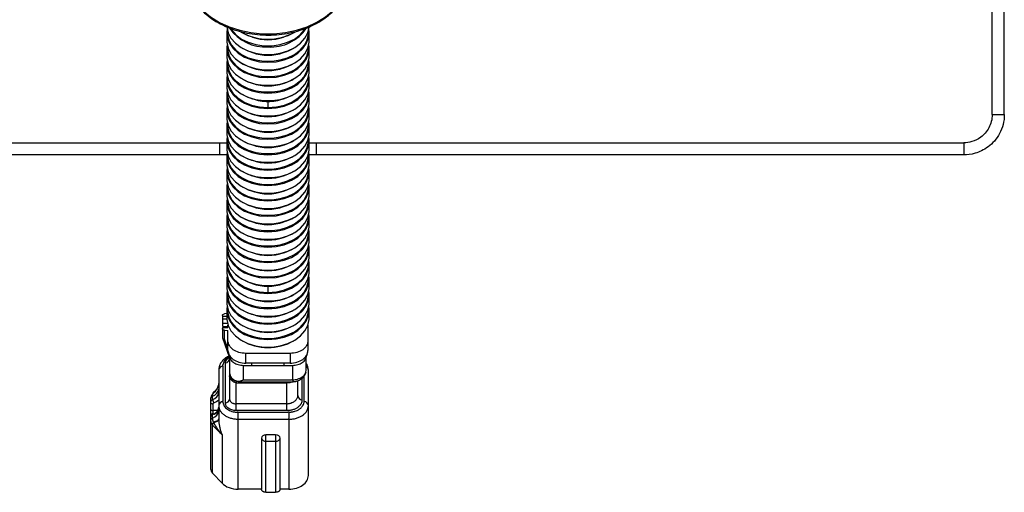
# Model space of a CAD drawing. Header units: millimetres. Extents: x -103 to 103, y -42 to 108.
# Tile 19 of 26: x -31 to 91, y -42 to 17. Entities that reach past the tile are written whole.
import ezdxf

# ---------------------------------------------------------------- set-up
doc = ezdxf.new("R2010")
doc.units = ezdxf.units.MM

msp = doc.modelspace()

# ---------------------------------------------------------------- linework, layer by layer
at = {"color": 7, "linetype": 'Continuous', "lineweight": 25}
for p, q in [((89.7, 5), (89.7, 106.5)), ((91.2, 5), (91.2, 106.5)), ((-5.1, 15.08), (-5.1, 14.13)), ((5.1, 14.13), (5.1, 15.08)), ((-5.1, 13.17), (-5.1, 12.22)), ((5.1, 12.22), (5.1, 13.17)), ((-5.1, 11.26), (-5.1, 10.31)), ((5.1, 10.31), (5.1, 11.26)), ((-5.1, 9.36), (-5.1, 8.4)), ((5.1, 8.4), (5.1, 9.36)), ((-5.1, 7.45), (-5.1, 6.5)), ((5.1, 6.5), (5.1, 7.45)), ((0, 6.63), (0, 5.87)), ((-5.1, 5.54), (-5.1, 4.59)), ((5.1, 4.59), (5.1, 5.54)), ((89.7, 5), (91.2, 5)), ((-5.1, 3.63), (-5.1, 2.68)), ((5.1, 2.68), (5.1, 3.63)), ((-86.2, 1.5), (-5.1, 1.5)), ((-6, 1.5), (-6, 0)), ((-5.1, 1.72), (-5.1, 0.77)), ((5.1, 0.77), (5.1, 1.72)), ((5.1, 1.5), (86.2, 1.5)), ((6, 0), (6, 1.5)), ((86.2, 1.5), (86.2, 0)), ((-5.09, 0), (-86.2, 0)), ((86.2, 0), (5.09, 0)), ((-5.1, -0.19), (-5.1, -1.14)), ((5.1, -1.14), (5.1, -0.19)), ((-5.1, -2.1), (-5.1, -3.05)), ((5.1, -3.05), (5.1, -2.1)), ((-5.1, -4.01), (-5.1, -4.96)), ((5.1, -4.96), (5.1, -4.01)), ((-5.1, -5.92), (-5.1, -6.87)), ((5.1, -6.87), (5.1, -5.92)), ((-5.1, -7.83), (-5.1, -8.78)), ((5.1, -8.78), (5.1, -7.83)), ((-5.1, -9.74), (-5.1, -10.69)), ((5.1, -10.69), (5.1, -9.74)), ((-5.1, -11.65), (-5.1, -12.6)), ((5.1, -12.6), (5.1, -11.65)), ((-5.1, -13.55), (-5.1, -14.51)), ((5.1, -14.51), (5.1, -13.55)), ((-5.1, -15.46), (-5.1, -16.42)), ((5.1, -16.42), (5.1, -15.46)), ((0, -16.28), (0, -17.04)), ((-5.1, -17.37), (-5.1, -18.32)), ((5.1, -18.32), (5.1, -17.37)), ((-5.1, -19.28), (-5.1, -20.23)), ((5.1, -20.23), (5.1, -19.28)), ((-5.65, -19.91), (-5.65, -20.04)), ((-5.65, -20.32), (-5.65, -21.23)), ((-5.1, -19.67), (-5.39, -19.7)), ((-5.01, -20.89), (-5.65, -20.89)), ((-4.95, -21.33), (-5.65, -21.33)), ((-5.65, -21.38), (-4.95, -21.38)), ((-5.65, -21.38), (-5.65, -22.65)), ((-5.39, -21.73), (-4.95, -21.77)), ((-5.39, -22.83), (-5.39, -21.73)), ((-4.95, -21.38), (-4.95, -21.1)), ((-4.95, -24.25), (-4.95, -21.77)), ((4.95, -21.1), (4.95, -24.25)), ((-5.65, -22.67), (-4.75, -25.14)), ((-4.75, -25.03), (-4.75, -27.39)), ((-2.75, -25.8), (-2.75, -24.6)), ((2.75, -24.6), (-2.75, -24.6)), ((2.75, -24.6), (2.75, -25.8)), ((4.75, -26.69), (4.75, -25.03)), ((-6.09, -26.61), (-6.1, -26.69)), ((-6.1, -26.69), (-6.1, -32.71)), ((-5.58, -26.16), (-5.58, -30.55)), ((-5.27, -30.66), (-5.27, -25.89)), ((-3.05, -26.09), (3.05, -26.09)), ((-3.05, -27.91), (-3.05, -26.09)), ((2.75, -25.8), (-2.75, -25.8)), ((-2, -26.09), (-2, -25.8)), ((2, -26.09), (2, -25.8)), ((3.05, -26.09), (3.05, -27.89)), ((4.68, -26.93), (4.75, -26.69)), ((-4.75, -27.39), (-4.75, -30.26)), ((-3.69, -28.1), (-3.96, -28.02)), ((3.7, -29.83), (3.7, -27.98)), ((-6.38, -29.06), (-6.81, -29.51)), ((-3.95, -30.84), (-3.95, -28.25)), ((-3.86, -28.06), (-3.86, -28.06)), ((2.3, -28.12), (2.3, -31.7)), ((3.12, -28.12), (3.11, -28.12)), ((-7.1, -30.21), (-7.1, -31.46)), ((-6.85, -30.34), (-6.85, -29.9)), ((-6.8, -32.08), (-6.8, -30.86)), ((-6.1, -31.67), (-6.8, -31.67)), ((-3.85, -31.7), (-3.93, -31.7)), ((2.3, -31.7), (-3.85, -31.7)), ((5, -39.73), (5, -31.07)), ((-7.1, -32.31), (-7.1, -38.9)), ((-6.85, -32.62), (-6.85, -32.18)), ((-3.7, -41.43), (-3.7, -31.89)), ((-3.7, -31.89), (2.47, -31.89)), ((2.6, -32.75), (2.6, -41.43)), ((-6.86, -33.48), (-5.69, -34.71)), ((-6.86, -39.45), (-6.86, -33.48)), ((-5.69, -34.71), (-5.69, -40.68)), ((-0.8, -35.1), (-0.8, -41.43)), ((0.95, -34.71), (-0.25, -34.71)), ((-0.25, -41.82), (-0.25, -34.71)), ((0.95, -34.71), (0.95, -41.82)), ((1.5, -41.43), (1.5, -35.1)), ((-0.25, -35.49), (0.95, -35.49)), ((-5.69, -40.68), (-6.86, -39.45)), ((-0.8, -41.43), (-3.7, -41.43)), ((2.6, -41.43), (1.5, -41.43)), ((-0.25, -41.82), (0.95, -41.82))]:
    msp.add_line(p, q, dxfattribs=at)
at = {"color": 8, "linetype": 'Continuous', "lineweight": 25}
for p, q in [((-5.1, -20.04), (-5.65, -20.04)), ((-5.65, -20.32), (-5.1, -20.32)), ((-4.95, -24.04), (-5.39, -22.83)), ((4.21, -27.67), (4.21, -30.36)), ((4.49, -30.5), (4.49, -27.4)), ((-6.73, -29.46), (-6.39, -29.12))]:
    msp.add_line(p, q, dxfattribs=at)
at = {"color": 7, "linetype": 'Continuous', "lineweight": 25, "flags": 128}
for points in [[(-9.79, 20.62), (-9.39, 19.64), (-8.81, 18.72), (-8.03, 17.86), (-7.1, 17.09), (-6.01, 16.42), (-4.81, 15.87), (-3.5, 15.44), (-2.12, 15.16), (-0.7, 15.01), (0.74, 15.02), (2.16, 15.16), (3.54, 15.45), (4.85, 15.88), (6.05, 16.44), (7.13, 17.11), (8.06, 17.88), (8.83, 18.74), (9.41, 19.67), (9.8, 20.65)], [(-5.1, 16.04), (-5.09, 15.86), (-4.94, 15.14), (-4.58, 14.45), (-4.03, 13.83), (-3.32, 13.3), (-2.48, 12.89), (-1.53, 12.6), (-0.52, 12.45), (0.52, 12.45), (1.53, 12.6), (2.48, 12.89), (3.32, 13.3), (4.03, 13.83), (4.58, 14.45), (4.94, 15.14), (5.09, 15.83)], [(-5.05, 15.56), (-5.09, 15.27), (-5.04, 14.54), (-4.78, 13.83), (-4.33, 13.18), (-3.7, 12.6), (-2.91, 12.12), (-2.01, 11.77), (-1.03, 11.55), (0, 11.48)], [(-5.01, 15.38), (-5.02, 14.97), (-4.86, 14.26), (-4.51, 13.59), (-3.97, 12.98), (-3.27, 12.46), (-2.44, 12.04), (-1.5, 11.76), (-0.51, 11.62), (0.51, 11.62), (1.5, 11.76), (2.44, 12.04), (3.27, 12.46), (3.97, 12.98), (4.51, 13.59), (4.86, 14.26), (5.02, 14.97), (5.01, 15.38)], [(-4.62, 15.66), (-4.51, 15.5), (-3.97, 14.89), (-3.27, 14.36), (-2.44, 13.95), (-1.5, 13.67), (-0.51, 13.53), (0.51, 13.53), (1.5, 13.67), (2.44, 13.95), (3.27, 14.36), (3.97, 14.89), (4.51, 15.5), (4.56, 15.56)], [(0, 11.48), (1.03, 11.55), (2.01, 11.77), (2.91, 12.12), (3.7, 12.6), (4.33, 13.18), (4.78, 13.83), (5.04, 14.54), (5.09, 15.27), (5.05, 15.56)], [(-5.1, 14.13), (-5.09, 13.95), (-4.94, 13.23), (-4.58, 12.54), (-4.03, 11.92), (-3.32, 11.4), (-2.48, 10.98), (-1.53, 10.69), (-0.52, 10.54), (0.52, 10.54), (1.53, 10.69), (2.48, 10.98), (3.32, 11.4), (4.03, 11.92), (4.58, 12.54), (4.94, 13.23), (5.09, 13.95), (5.1, 14.13)], [(-5.05, 13.65), (-5.09, 13.36), (-5.04, 12.63), (-4.78, 11.92), (-4.33, 11.27), (-3.7, 10.69), (-2.91, 10.21), (-2.01, 9.86), (-1.03, 9.64), (0, 9.57)], [(-5.01, 13.47), (-5.02, 13.06), (-4.86, 12.35), (-4.51, 11.68), (-3.97, 11.07), (-3.27, 10.55), (-2.44, 10.14), (-1.5, 9.85), (-0.51, 9.71), (0.51, 9.71), (1.5, 9.85), (2.44, 10.14), (3.27, 10.55), (3.97, 11.07), (4.51, 11.68), (4.86, 12.35), (5.02, 13.06), (5.01, 13.47)], [(0, 9.57), (1.03, 9.64), (2.01, 9.86), (2.91, 10.21), (3.7, 10.69), (4.33, 11.27), (4.78, 11.92), (5.04, 12.63), (5.09, 13.36), (5.05, 13.65)], [(-5.1, 12.22), (-5.09, 12.04), (-4.94, 11.32), (-4.58, 10.63), (-4.03, 10.02), (-3.32, 9.49), (-2.48, 9.07), (-1.53, 8.78), (-0.52, 8.63), (0.52, 8.63), (1.53, 8.78), (2.48, 9.07), (3.32, 9.49), (4.03, 10.02), (4.58, 10.63), (4.94, 11.32), (5.09, 12.04), (5.1, 12.22)], [(-5.05, 11.74), (-5.09, 11.45), (-5.04, 10.72), (-4.78, 10.01), (-4.33, 9.36), (-3.7, 8.78), (-2.91, 8.3), (-2.01, 7.95), (-1.03, 7.73), (0, 7.66)], [(-5.01, 11.57), (-5.02, 11.15), (-4.86, 10.44), (-4.51, 9.77), (-3.97, 9.16), (-3.27, 8.64), (-2.44, 8.23), (-1.5, 7.94), (-0.51, 7.8), (0.51, 7.8), (1.5, 7.94), (2.44, 8.23), (3.27, 8.64), (3.97, 9.16), (4.51, 9.77), (4.86, 10.44), (5.02, 11.15), (5.01, 11.57)], [(0, 7.66), (1.03, 7.73), (2.01, 7.95), (2.91, 8.3), (3.7, 8.78), (4.33, 9.36), (4.78, 10.01), (5.04, 10.72), (5.09, 11.45), (5.05, 11.74)], [(-5.1, 10.31), (-5.09, 10.13), (-4.94, 9.41), (-4.58, 8.73), (-4.03, 8.11), (-3.32, 7.58), (-2.48, 7.16), (-1.53, 6.87), (-0.52, 6.73), (0.52, 6.73), (1.53, 6.87), (2.48, 7.16), (3.32, 7.58), (4.03, 8.11), (4.58, 8.73), (4.94, 9.41), (5.09, 10.13), (5.1, 10.31)], [(-5.05, 9.83), (-5.09, 9.54), (-5.04, 8.81), (-4.78, 8.1), (-4.33, 7.45), (-3.7, 6.87), (-2.91, 6.4), (-2.01, 6.04), (-1.03, 5.82), (0, 5.75)], [(0, 5.75), (1.03, 5.82), (2.01, 6.04), (2.91, 6.4), (3.7, 6.87), (4.33, 7.45), (4.78, 8.1), (5.04, 8.81), (5.09, 9.54), (5.05, 9.83)], [(-5.01, 9.66), (-5, 9.05), (-4.78, 8.33), (-4.35, 7.65), (-3.73, 7.05), (-2.95, 6.55), (-2.04, 6.18), (-1.04, 5.95), (0, 5.87)], [(0, 5.87), (1.04, 5.95), (2.04, 6.18), (2.95, 6.55), (3.73, 7.05), (4.35, 7.65), (4.78, 8.33), (5, 9.05), (5.01, 9.66)], [(-5.1, 8.4), (-5.09, 8.22), (-4.94, 7.5), (-4.58, 6.82), (-4.03, 6.2), (-3.32, 5.67), (-2.48, 5.25), (-1.53, 4.96), (-0.52, 4.82), (0.52, 4.82), (1.53, 4.96), (2.48, 5.25), (3.32, 5.67), (4.03, 6.2), (4.58, 6.82), (4.94, 7.5), (5.09, 8.22), (5.1, 8.4)], [(-5.05, 7.93), (-5.09, 7.63), (-5.04, 6.9), (-4.78, 6.19), (-4.33, 5.54), (-3.7, 4.96), (-2.91, 4.49), (-2.01, 4.13), (-1.03, 3.91), (0, 3.84)], [(-5.01, 7.75), (-5.02, 7.33), (-4.86, 6.62), (-4.51, 5.95), (-3.97, 5.34), (-3.27, 4.82), (-2.44, 4.41), (-1.5, 4.12), (-0.51, 3.98), (0.51, 3.98), (1.5, 4.12), (2.44, 4.41), (3.27, 4.82), (3.97, 5.34), (4.51, 5.95), (4.86, 6.62), (5.02, 7.33), (5.01, 7.75)], [(0, 3.84), (1.03, 3.91), (2.01, 4.13), (2.91, 4.49), (3.7, 4.96), (4.33, 5.54), (4.78, 6.19), (5.04, 6.9), (5.09, 7.63), (5.05, 7.93)], [(-5.1, 6.5), (-5.09, 6.31), (-4.94, 5.59), (-4.58, 4.91), (-4.03, 4.29), (-3.32, 3.76), (-2.48, 3.34), (-1.53, 3.05), (-0.52, 2.91), (0.52, 2.91), (1.53, 3.05), (2.48, 3.34), (3.32, 3.76), (4.03, 4.29), (4.58, 4.91), (4.94, 5.59), (5.09, 6.31), (5.1, 6.5)], [(-5.05, 6.02), (-5.09, 5.72), (-5.04, 4.99), (-4.78, 4.28), (-4.33, 3.63), (-3.7, 3.05), (-2.91, 2.58), (-2.01, 2.22), (-1.03, 2), (0, 1.93)], [(-5.01, 5.84), (-5.02, 5.43), (-4.86, 4.72), (-4.51, 4.04), (-3.97, 3.43), (-3.27, 2.91), (-2.44, 2.5), (-1.5, 2.22), (-0.51, 2.07), (0.51, 2.07), (1.5, 2.22), (2.44, 2.5), (3.27, 2.91), (3.97, 3.43), (4.51, 4.04), (4.86, 4.72), (5.02, 5.43), (5.01, 5.84)], [(0, 1.93), (1.03, 2), (2.01, 2.22), (2.91, 2.58), (3.7, 3.05), (4.33, 3.63), (4.78, 4.28), (5.04, 4.99), (5.09, 5.72), (5.05, 6.02)], [(-5.1, 4.59), (-5.09, 4.4), (-4.94, 3.68), (-4.58, 3), (-4.03, 2.38), (-3.32, 1.85), (-2.48, 1.43), (-1.53, 1.15), (-0.52, 1), (0.52, 1), (1.53, 1.15), (2.48, 1.43), (3.32, 1.85), (4.03, 2.38), (4.58, 3), (4.94, 3.68), (5.09, 4.4), (5.1, 4.59)], [(-5.05, 4.11), (-5.09, 3.81), (-5.04, 3.08), (-4.78, 2.38), (-4.33, 1.72), (-3.7, 1.14), (-2.91, 0.67), (-2.01, 0.31), (-1.03, 0.1), (0, 0.02)], [(-5.01, 3.93), (-5.02, 3.52), (-4.86, 2.81), (-4.51, 2.13), (-3.97, 1.52), (-3.27, 1), (-2.44, 0.59), (-1.5, 0.31), (-0.51, 0.16), (0.51, 0.16), (1.5, 0.31), (2.44, 0.59), (3.27, 1), (3.97, 1.52), (4.51, 2.13), (4.86, 2.81), (5.02, 3.52), (5.01, 3.93)], [(0, 0.02), (1.03, 0.1), (2.01, 0.31), (2.91, 0.67), (3.7, 1.14), (4.33, 1.72), (4.78, 2.38), (5.04, 3.08), (5.09, 3.81), (5.05, 4.11)], [(-5.1, 2.68), (-5.09, 2.49), (-4.94, 1.77), (-4.58, 1.09), (-4.03, 0.47), (-3.32, -0.06), (-2.48, -0.48), (-1.53, -0.76), (-0.52, -0.91), (0.52, -0.91), (1.53, -0.76), (2.48, -0.48), (3.32, -0.06), (4.03, 0.47), (4.58, 1.09), (4.94, 1.77), (5.09, 2.49), (5.1, 2.68)], [(-5.05, 2.2), (-5.09, 1.9), (-5.04, 1.17), (-4.78, 0.47), (-4.33, -0.19), (-3.7, -0.77), (-2.91, -1.24), (-2.01, -1.6), (-1.03, -1.81), (0, -1.89)], [(-5.01, 2.02), (-5.02, 1.61), (-4.86, 0.9), (-4.51, 0.22), (-3.97, -0.39), (-3.27, -0.91), (-2.44, -1.32), (-1.5, -1.6), (-0.51, -1.75), (0.51, -1.75), (1.5, -1.6), (2.44, -1.32), (3.27, -0.91), (3.97, -0.39), (4.51, 0.22), (4.86, 0.9), (5.02, 1.61), (5.01, 2.02)], [(0, -1.89), (1.03, -1.81), (2.01, -1.6), (2.91, -1.24), (3.7, -0.77), (4.33, -0.19), (4.78, 0.47), (5.04, 1.17), (5.09, 1.9), (5.05, 2.2)], [(-5.1, 0.77), (-5.09, 0.58), (-4.94, -0.14), (-4.58, -0.82), (-4.03, -1.44), (-3.32, -1.97), (-2.48, -2.39), (-1.53, -2.67), (-0.52, -2.82), (0.52, -2.82), (1.53, -2.67), (2.48, -2.39), (3.32, -1.97), (4.03, -1.44), (4.58, -0.82), (4.94, -0.14), (5.09, 0.58), (5.1, 0.77)], [(-5.05, 0.29), (-5.09, -0.01), (-5.04, -0.74), (-4.78, -1.44), (-4.33, -2.1), (-3.7, -2.67), (-2.91, -3.15), (-2.01, -3.5), (-1.03, -3.72), (0, -3.8)], [(-5.01, 0.11), (-5.02, -0.3), (-4.86, -1.01), (-4.51, -1.69), (-3.97, -2.3), (-3.27, -2.82), (-2.44, -3.23), (-1.5, -3.51), (-0.51, -3.66), (0.51, -3.66), (1.5, -3.51), (2.44, -3.23), (3.27, -2.82), (3.97, -2.3), (4.51, -1.69), (4.86, -1.01), (5.02, -0.3), (5.01, 0.11)], [(0, -3.8), (1.03, -3.72), (2.01, -3.5), (2.91, -3.15), (3.7, -2.67), (4.33, -2.1), (4.78, -1.44), (5.04, -0.74), (5.09, -0.01), (5.05, 0.29)], [(-5.1, -1.14), (-5.09, -1.32), (-4.94, -2.05), (-4.58, -2.73), (-4.03, -3.35), (-3.32, -3.88), (-2.48, -4.29), (-1.53, -4.58), (-0.52, -4.73), (0.52, -4.73), (1.53, -4.58), (2.48, -4.29), (3.32, -3.88), (4.03, -3.35), (4.58, -2.73), (4.94, -2.05), (5.09, -1.32), (5.1, -1.14)], [(-5.05, -1.62), (-5.09, -1.92), (-5.04, -2.65), (-4.78, -3.35), (-4.33, -4.01), (-3.7, -4.58), (-2.91, -5.06), (-2.01, -5.41), (-1.03, -5.63), (0, -5.71)], [(-5.01, -1.8), (-5.02, -2.21), (-4.86, -2.92), (-4.51, -3.6), (-3.97, -4.21), (-3.27, -4.73), (-2.44, -5.14), (-1.5, -5.42), (-0.51, -5.57), (0.51, -5.57), (1.5, -5.42), (2.44, -5.14), (3.27, -4.73), (3.97, -4.21), (4.51, -3.6), (4.86, -2.92), (5.02, -2.21), (5.01, -1.8)], [(0, -5.71), (1.03, -5.63), (2.01, -5.41), (2.91, -5.06), (3.7, -4.58), (4.33, -4.01), (4.78, -3.35), (5.04, -2.65), (5.09, -1.92), (5.05, -1.62)], [(-5.1, -3.05), (-5.09, -3.23), (-4.94, -3.95), (-4.58, -4.64), (-4.03, -5.26), (-3.32, -5.79), (-2.48, -6.2), (-1.53, -6.49), (-0.52, -6.64), (0.52, -6.64), (1.53, -6.49), (2.48, -6.2), (3.32, -5.79), (4.03, -5.26), (4.58, -4.64), (4.94, -3.95), (5.09, -3.23), (5.1, -3.05)], [(-5.05, -3.53), (-5.09, -3.83), (-5.04, -4.55), (-4.78, -5.26), (-4.33, -5.92), (-3.7, -6.49), (-2.91, -6.97), (-2.01, -7.32), (-1.03, -7.54), (0, -7.61)], [(0, -7.61), (1.03, -7.54), (2.01, -7.32), (2.91, -6.97), (3.7, -6.49), (4.33, -5.92), (4.78, -5.26), (5.04, -4.55), (5.09, -3.83), (5.05, -3.53)], [(-5.01, -3.71), (-5.02, -4.12), (-4.86, -4.83), (-4.51, -5.51), (-3.97, -6.12), (-3.27, -6.64), (-2.44, -7.05), (-1.5, -7.33), (-0.51, -7.48), (0.51, -7.48), (1.5, -7.33), (2.44, -7.05), (3.27, -6.64), (3.97, -6.12), (4.51, -5.51), (4.86, -4.83), (5.02, -4.12), (5.01, -3.71)], [(-5.1, -4.96), (-5.09, -5.14), (-4.94, -5.86), (-4.58, -6.55), (-4.03, -7.17), (-3.32, -7.7), (-2.48, -8.11), (-1.53, -8.4), (-0.52, -8.55), (0.52, -8.55), (1.53, -8.4), (2.48, -8.11), (3.32, -7.7), (4.03, -7.17), (4.58, -6.55), (4.94, -5.86), (5.09, -5.14), (5.1, -4.96)], [(-5.05, -5.44), (-5.09, -5.74), (-5.04, -6.46), (-4.78, -7.17), (-4.33, -7.83), (-3.7, -8.4), (-2.91, -8.88), (-2.01, -9.23), (-1.03, -9.45), (0, -9.52)], [(-5.01, -5.62), (-5.02, -6.03), (-4.86, -6.74), (-4.51, -7.41), (-3.97, -8.02), (-3.27, -8.55), (-2.44, -8.96), (-1.5, -9.24), (-0.51, -9.38), (0.51, -9.38), (1.5, -9.24), (2.44, -8.96), (3.27, -8.55), (3.97, -8.02), (4.51, -7.41), (4.86, -6.74), (5.02, -6.03), (5.01, -5.62)], [(0, -9.52), (1.03, -9.45), (2.01, -9.23), (2.91, -8.88), (3.7, -8.4), (4.33, -7.83), (4.78, -7.17), (5.04, -6.46), (5.09, -5.74), (5.05, -5.44)], [(-5.1, -6.87), (-5.09, -7.05), (-4.94, -7.77), (-4.58, -8.46), (-4.03, -9.08), (-3.32, -9.61), (-2.48, -10.02), (-1.53, -10.31), (-0.52, -10.46), (0.52, -10.46), (1.53, -10.31), (2.48, -10.02), (3.32, -9.61), (4.03, -9.08), (4.58, -8.46), (4.94, -7.77), (5.09, -7.05), (5.1, -6.87)], [(-5.05, -7.35), (-5.09, -7.64), (-5.04, -8.37), (-4.78, -9.08), (-4.33, -9.73), (-3.7, -10.31), (-2.91, -10.79), (-2.01, -11.14), (-1.03, -11.36), (0, -11.43)], [(-5.01, -7.53), (-5.02, -7.94), (-4.86, -8.65), (-4.51, -9.32), (-3.97, -9.93), (-3.27, -10.45), (-2.44, -10.87), (-1.5, -11.15), (-0.51, -11.29), (0.51, -11.29), (1.5, -11.15), (2.44, -10.87), (3.27, -10.45), (3.97, -9.93), (4.51, -9.32), (4.86, -8.65), (5.02, -7.94), (5.01, -7.53)], [(0, -11.43), (1.03, -11.36), (2.01, -11.14), (2.91, -10.79), (3.7, -10.31), (4.33, -9.73), (4.78, -9.08), (5.04, -8.37), (5.09, -7.64), (5.05, -7.35)], [(-5.1, -8.78), (-5.09, -8.96), (-4.94, -9.68), (-4.58, -10.37), (-4.03, -10.99), (-3.32, -11.51), (-2.48, -11.93), (-1.53, -12.22), (-0.52, -12.37), (0.52, -12.37), (1.53, -12.22), (2.48, -11.93), (3.32, -11.51), (4.03, -10.99), (4.58, -10.37), (4.94, -9.68), (5.09, -8.96), (5.1, -8.78)], [(-5.05, -9.26), (-5.09, -9.55), (-5.04, -10.28), (-4.78, -10.99), (-4.33, -11.64), (-3.7, -12.22), (-2.91, -12.7), (-2.01, -13.05), (-1.03, -13.27), (0, -13.34)], [(-5.01, -9.44), (-5.02, -9.85), (-4.86, -10.56), (-4.51, -11.23), (-3.97, -11.84), (-3.27, -12.36), (-2.44, -12.77), (-1.5, -13.06), (-0.51, -13.2), (0.51, -13.2), (1.5, -13.06), (2.44, -12.77), (3.27, -12.36), (3.97, -11.84), (4.51, -11.23), (4.86, -10.56), (5.02, -9.85), (5.01, -9.44)], [(0, -13.34), (1.03, -13.27), (2.01, -13.05), (2.91, -12.7), (3.7, -12.22), (4.33, -11.64), (4.78, -10.99), (5.04, -10.28), (5.09, -9.55), (5.05, -9.26)], [(-5.1, -10.69), (-5.09, -10.87), (-4.94, -11.59), (-4.58, -12.28), (-4.03, -12.9), (-3.32, -13.42), (-2.48, -13.84), (-1.53, -14.13), (-0.52, -14.28), (0.52, -14.28), (1.53, -14.13), (2.48, -13.84), (3.32, -13.42), (4.03, -12.9), (4.58, -12.28), (4.94, -11.59), (5.09, -10.87), (5.1, -10.69)], [(-5.05, -11.17), (-5.09, -11.46), (-5.04, -12.19), (-4.78, -12.9), (-4.33, -13.55), (-3.7, -14.13), (-2.91, -14.61), (-2.01, -14.96), (-1.03, -15.18), (0, -15.25)], [(-5.01, -11.35), (-5.02, -11.76), (-4.86, -12.47), (-4.51, -13.14), (-3.97, -13.75), (-3.27, -14.27), (-2.44, -14.68), (-1.5, -14.97), (-0.51, -15.11), (0.51, -15.11), (1.5, -14.97), (2.44, -14.68), (3.27, -14.27), (3.97, -13.75), (4.51, -13.14), (4.86, -12.47), (5.02, -11.76), (5.01, -11.35)], [(0, -15.25), (1.03, -15.18), (2.01, -14.96), (2.91, -14.61), (3.7, -14.13), (4.33, -13.55), (4.78, -12.9), (5.04, -12.19), (5.09, -11.46), (5.05, -11.17)], [(-5.1, -12.6), (-5.09, -12.78), (-4.94, -13.5), (-4.58, -14.18), (-4.03, -14.8), (-3.32, -15.33), (-2.48, -15.75), (-1.53, -16.04), (-0.52, -16.18), (0.52, -16.18), (1.53, -16.04), (2.48, -15.75), (3.32, -15.33), (4.03, -14.8), (4.58, -14.18), (4.94, -13.5), (5.09, -12.78), (5.1, -12.6)], [(-5.05, -13.08), (-5.09, -13.37), (-5.04, -14.1), (-4.78, -14.81), (-4.33, -15.46), (-3.7, -16.04), (-2.91, -16.51), (-2.01, -16.87), (-1.03, -17.09), (0, -17.16)], [(-5.01, -13.25), (-5, -13.86), (-4.78, -14.58), (-4.35, -15.26), (-3.73, -15.86), (-2.95, -16.36), (-2.04, -16.73), (-1.04, -16.96), (0, -17.04)], [(0, -17.16), (1.03, -17.09), (2.01, -16.87), (2.91, -16.51), (3.7, -16.04), (4.33, -15.46), (4.78, -14.81), (5.04, -14.1), (5.09, -13.37), (5.05, -13.08)], [(0, -17.04), (1.04, -16.96), (2.04, -16.73), (2.95, -16.36), (3.73, -15.86), (4.35, -15.26), (4.78, -14.58), (5, -13.86), (5.01, -13.25)], [(-5.1, -14.51), (-5.09, -14.69), (-4.94, -15.41), (-4.58, -16.09), (-4.03, -16.71), (-3.32, -17.24), (-2.48, -17.66), (-1.53, -17.95), (-0.52, -18.09), (0.52, -18.09), (1.53, -17.95), (2.48, -17.66), (3.32, -17.24), (4.03, -16.71), (4.58, -16.09), (4.94, -15.41), (5.09, -14.69), (5.1, -14.51)], [(-5.05, -14.98), (-5.09, -15.28), (-5.04, -16.01), (-4.78, -16.72), (-4.33, -17.37), (-3.7, -17.95), (-2.91, -18.42), (-2.01, -18.78), (-1.03, -19), (0, -19.07)], [(-5.01, -15.16), (-5.02, -15.58), (-4.86, -16.29), (-4.51, -16.96), (-3.97, -17.57), (-3.27, -18.09), (-2.44, -18.5), (-1.5, -18.79), (-0.51, -18.93), (0.51, -18.93), (1.5, -18.79), (2.44, -18.5), (3.27, -18.09), (3.97, -17.57), (4.51, -16.96), (4.86, -16.29), (5.02, -15.58), (5.01, -15.16)], [(0, -19.07), (1.03, -19), (2.01, -18.78), (2.91, -18.42), (3.7, -17.95), (4.33, -17.37), (4.78, -16.72), (5.04, -16.01), (5.09, -15.28), (5.05, -14.98)], [(-5.1, -16.42), (-5.09, -16.6), (-4.94, -17.32), (-4.58, -18), (-4.03, -18.62), (-3.32, -19.15), (-2.48, -19.57), (-1.53, -19.86), (-0.52, -20), (0.52, -20), (1.53, -19.86), (2.48, -19.57), (3.32, -19.15), (4.03, -18.62), (4.58, -18), (4.94, -17.32), (5.09, -16.6), (5.1, -16.42)], [(-5.05, -16.89), (-5.09, -17.19), (-5.04, -17.92), (-4.78, -18.63), (-4.33, -19.28), (-3.7, -19.86), (-2.91, -20.33), (-2.01, -20.69), (-1.03, -20.91), (0, -20.98)], [(-5.01, -17.07), (-5.02, -17.48), (-4.86, -18.2), (-4.51, -18.87), (-3.97, -19.48), (-3.27, -20), (-2.44, -20.41), (-1.5, -20.69), (-0.51, -20.84), (0.51, -20.84), (1.5, -20.69), (2.44, -20.41), (3.27, -20), (3.97, -19.48), (4.51, -18.87), (4.86, -18.2), (5.02, -17.48), (5.01, -17.07)], [(0, -20.98), (1.03, -20.91), (2.01, -20.69), (2.91, -20.33), (3.7, -19.86), (4.33, -19.28), (4.78, -18.63), (5.04, -17.92), (5.09, -17.19), (5.05, -16.89)], [(-5.1, -18.32), (-5.09, -18.51), (-4.94, -19.23), (-4.58, -19.91), (-4.03, -20.53), (-3.32, -21.06), (-2.48, -21.48), (-1.53, -21.77), (-0.52, -21.91), (0.52, -21.91), (1.53, -21.77), (2.48, -21.48), (3.32, -21.06), (4.03, -20.53), (4.58, -19.91), (4.94, -19.23), (5.09, -18.51), (5.1, -18.32)], [(-5.05, -18.8), (-5.09, -19.1), (-5.04, -19.83), (-4.78, -20.53), (-4.33, -21.19), (-3.7, -21.77), (-2.91, -22.24), (-2.01, -22.6), (-1.03, -22.81), (0, -22.89)], [(-5.01, -18.98), (-5.02, -19.39), (-4.86, -20.1), (-4.51, -20.78), (-3.97, -21.39), (-3.27, -21.91), (-2.44, -22.32), (-1.5, -22.6), (-0.51, -22.75), (0.51, -22.75), (1.5, -22.6), (2.44, -22.32), (3.27, -21.91), (3.97, -21.39), (4.51, -20.78), (4.86, -20.1), (5.02, -19.39), (5.01, -18.98)], [(0, -22.89), (1.03, -22.81), (2.01, -22.6), (2.91, -22.24), (3.7, -21.77), (4.33, -21.19), (4.78, -20.53), (5.04, -19.83), (5.09, -19.1), (5.05, -18.8)], [(-5.1, -20.23), (-5.09, -20.42), (-4.94, -21.14), (-4.58, -21.82), (-4.03, -22.44), (-3.32, -22.97), (-2.48, -23.39), (-1.53, -23.67), (-0.52, -23.82), (0.52, -23.82), (1.53, -23.67), (2.48, -23.39), (3.32, -22.97), (4.03, -22.44), (4.58, -21.82), (4.94, -21.14), (5.09, -20.42), (5.1, -20.23)], [(-6.1, -28.35), (-6.11, -28.48), (-6.12, -28.52)], [(4.21, -30.36), (4.21, -30.38), (4.21, -30.4)], [(-6.7, -32.15), (-6.73, -32.12), (-6.76, -32.1), (-6.78, -32.08), (-6.81, -32.08), (-6.82, -32.09), (-6.84, -32.11), (-6.85, -32.14), (-6.85, -32.18)], [(-6.1, -32.71), (-6.11, -32.77), (-6.14, -32.83), (-6.2, -32.89), (-6.27, -32.94), (-6.37, -32.99), (-6.48, -33.04), (-6.61, -33.08), (-6.75, -33.12)], [(-6.73, -33.16), (-6.6, -33.13), (-6.47, -33.09), (-6.36, -33.04), (-6.27, -33), (-6.2, -32.94), (-6.15, -32.89), (-6.11, -32.84), (-6.1, -32.79)]]:
    msp.add_lwpolyline(points, dxfattribs=at)
at = {"color": 7, "linetype": 'Continuous', "lineweight": 25}
for centre, radius, start, end in [((-0.35, 18.72), 5.34, 214.5549, 273.7842), ((0, 21), 6.67, 239.3768, 299.6445), ((0, 20.88), 6.56, 239.8164, 301.1477), ((0.36, 18.7), 5.33, 266.1555, 326.066), ((-0.09, 18.75), 6.33, 240.4617, 270.8521), ((0.16, 18.61), 6.18, 275.8695, 299.6768), ((-0.16, 16.47), 5.97, 230.5874, 271.5348), ((0.1, 16.81), 6.3, 269.0966, 300.1332), ((-0.09, 14.93), 6.33, 240.4617, 270.8521), ((0.16, 14.79), 6.18, 275.8695, 299.6768), ((-0.09, 13.02), 6.33, 240.4617, 270.8521), ((0.16, 12.88), 6.18, 275.8695, 299.6768), ((-0.1, 11.09), 6.31, 240.4213, 270.8924), ((0.1, 11.09), 6.31, 269.1076, 299.5787), ((-0.09, 9.2), 6.33, 240.4617, 270.8521), ((0.16, 9.06), 6.18, 275.8695, 299.6768), ((-0.09, 7.29), 6.33, 240.4617, 270.8521), ((0.16, 7.15), 6.18, 275.8695, 299.6768), ((-0.09, 5.38), 6.33, 240.4617, 270.8521), ((0.16, 5.24), 6.18, 275.8695, 299.6768), ((-0.1, 3.46), 6.31, 240.4213, 270.8924), ((0.1, 3.46), 6.31, 269.1076, 299.5787), ((-0.09, 1.56), 6.33, 240.4617, 270.8521), ((0.16, 1.43), 6.18, 275.8695, 299.6768), ((-0.09, -0.34), 6.33, 240.4617, 270.8521), ((0.16, -0.48), 6.18, 275.8695, 299.6768), ((-0.09, -2.25), 6.33, 240.4617, 270.8521), ((0.16, -2.39), 6.18, 275.8695, 299.6768), ((-0.09, -4.16), 6.33, 240.4617, 270.8521), ((0.16, -4.3), 6.18, 275.8695, 299.6768), ((-0.1, -6.09), 6.31, 239.8926, 270.8776), ((0.16, -6.23), 6.16, 275.8523, 300.254), ((-0.1, -8), 6.31, 240.4213, 270.8924), ((0.1, -8), 6.31, 269.1076, 299.5787), ((0.03, -9.79), 6.45, 231.895, 299.597), ((-0.1, -11.82), 6.31, 239.8926, 270.8776), ((0.16, -11.94), 6.18, 275.8687, 299.7044), ((-0.09, -13.71), 6.33, 240.4617, 270.8521), ((0.16, -13.85), 6.18, 275.8695, 299.6768), ((-0.09, -15.62), 6.33, 240.4642, 270.8495), ((0.09, -15.62), 6.33, 269.1434, 299.5429), ((0, -17.28), 6.59, 240.8145, 299.1855), ((-5.37, -25.17), 0.627, 280.0126, 353.8397), ((-7.16, -28.88), 1.06, 286.9297, 354.6073), ((-7.49, -28.31), 1.39, 302.2537, 359.4298), ((-6.3, -30.23), 0.805, 134.6279, 178.6276), ((-6.75, -30.24), 0.355, 106.9297, 174.6073), ((-6.75, -30.68), 0.355, 106.9297, 174.6073), ((-6.65, -29.64), 0.206, 138.0372, 182.6122), ((-7.16, -29.32), 1.06, 286.9297, 354.6073), ((-6.13, -30.3), 0.717, 183.5769, 217.9302), ((-5.34, -30.17), 0.597, 277.3454, 351.6366), ((4.31, -29.76), 0.611, 187.162, 261.1686), ((-6.84, -30.59), 0.268, 191.4218, 278.0495), ((-6.84, -31.41), 0.268, 191.4218, 278.0495), ((-7.16, -31.16), 1.06, 286.9297, 354.6073), ((-7.16, -31.6), 1.06, 286.9297, 354.6073), ((-5.49, -31.15), 0.615, 98.2127, 172.6933), ((-39.7, -32.09), 35.77, 0.6254, 1.9964), ((4.4, -31.15), 0.607, 7.5182, 81.6494), ((-6.75, -32.52), 0.355, 106.9297, 174.6073), ((-6.75, -32.96), 0.355, 106.9297, 174.6073), ((-6.3, -32.91), 0.805, 181.3724, 225.3721), ((-27.69, -31.5), 30.32, 357.641, 359.2757), ((-6.32, -33.51), 0.544, 139.9517, 176.2328), ((-0.32, -35), 0.491, 191.4218, 278.0495), ((1.02, -35), 0.491, 261.9505, 348.5782)]:
    msp.add_arc(centre, radius, start, end, dxfattribs=at)
at = {"color": 8, "linetype": 'Continuous', "lineweight": 25}
for centre, radius, start, end in [((0, 19.9), 5.64, 249.9551, 290.0449), ((0, 17.99), 5.64, 249.9551, 290.0449), ((0, 16.09), 5.64, 249.9551, 290.0449), ((0, 14.18), 5.64, 249.9551, 290.0449), ((-0.03, 12.17), 5.54, 249.9317, 270.357), ((0.03, 12.17), 5.54, 269.643, 290.0683), ((0, 10.36), 5.64, 249.9551, 290.0449), ((0, 8.45), 5.64, 249.9551, 290.0449), ((0, 6.54), 5.64, 249.9551, 290.0449), ((0, 4.63), 5.64, 249.9551, 290.0449), ((0, 2.72), 5.64, 249.9551, 290.0449), ((0, 0.81), 5.64, 249.9551, 290.0449), ((0, -1.1), 5.64, 249.9551, 290.0449), ((0, -3.01), 5.64, 249.9551, 290.0449), ((0, -4.92), 5.64, 249.9551, 290.0449), ((0, -6.82), 5.64, 249.9551, 290.0449), ((0, -8.73), 5.64, 249.9551, 290.0449), ((-0.03, -10.74), 5.54, 249.9317, 270.357), ((0.03, -10.74), 5.54, 269.643, 290.0683), ((0, -12.55), 5.64, 249.9551, 290.0449), ((0, -14.46), 5.64, 249.9551, 290.0449), ((0, -16.31), 5.7, 250.1624, 289.8376), ((-5.48, -26.8), 0.644, 99.1489, 163.0119), ((4.48, -26.72), 0.523, 3.3534, 58.6494), ((-3.27, -28.34), 0.689, 153.2107, 172.6143), ((3.68, -27.84), 0.628, 184.8885, 206.4379), ((-7.51, -28.28), 1.41, 303.2967, 350.1238), ((-6.68, -29.63), 0.184, 108.5388, 135.9625), ((-6.84, -32.36), 0.261, 86.8989, 169.0804)]:
    msp.add_arc(centre, radius, start, end, dxfattribs=at)
at = {"color": 7, "linetype": 'Continuous', "lineweight": 25}
for points, knots in [([(-9.18, 19.2), (-9, 18.92), (-8.62, 18.35), (-7.86, 17.57), (-6.96, 16.85), (-5.93, 16.22), (-4.79, 15.7), (-3.57, 15.3), (-2.28, 15.02), (-0.95, 14.86), (0.39, 14.83), (1.73, 14.94), (3.04, 15.17), (4.3, 15.52), (5.48, 16), (6.56, 16.58), (7.52, 17.27), (8.34, 18.05), (8.9, 18.7), (9.11, 19.11), (9.17, 19.22)], [0, 0, 0, 0, 0.054577, 0.111839, 0.169395, 0.227147, 0.285003, 0.342899, 0.400797, 0.458691, 0.516586, 0.574494, 0.632425, 0.690391, 0.7484, 0.806454, 0.864527, 0.92256, 0.980458, 1, 1, 1, 1]), ([(91.2, 5), (91.2, 4.58), (91.15, 4.17), (90.95, 3.37), (90.8, 2.99), (90.43, 2.3), (90.21, 1.99), (89.73, 1.44), (89.47, 1.2), (88.93, 0.8), (88.66, 0.64), (88.12, 0.37), (87.86, 0.27), (87.09, 0.05), (86.62, 0), (86.2, 0)], [0, 0, 0, 0, 0.125, 0.125, 0.25, 0.25, 0.375, 0.375, 0.5, 0.5, 0.625, 0.625, 0.75, 0.75, 1, 1, 1, 1]), ([(89.7, 5), (89.7, 4.71), (89.66, 4.42), (89.52, 3.86), (89.42, 3.6), (89.16, 3.11), (89.01, 2.89), (88.67, 2.51), (88.49, 2.34), (87.93, 1.92), (87.54, 1.74), (86.82, 1.54), (86.49, 1.5), (86.2, 1.5)], [0, 0, 0, 0, 0.125, 0.125, 0.25, 0.25, 0.375, 0.375, 0.5, 0.5, 0.75, 0.75, 1, 1, 1, 1]), ([(-5.65, -19.91), (-5.65, -19.86), (-5.62, -19.81), (-5.53, -19.73), (-5.46, -19.7), (-5.39, -19.7)], [0, 0, 0, 0, 0.5, 0.5, 1, 1, 1, 1]), ([(-5.65, -20.04), (-5.65, -20.08), (-5.65, -20.13), (-5.65, -20.23), (-5.65, -20.29), (-5.65, -20.32)], [0, 0, 0, 0, 0.5, 0.5, 1, 1, 1, 1]), ([(-5.39, -21.73), (-5.46, -21.72), (-5.53, -21.7), (-5.62, -21.62), (-5.65, -21.57), (-5.65, -21.52)], [0, 0, 0, 0, 0.5, 0.5, 1, 1, 1, 1]), ([(-5.65, -22.65), (-5.65, -22.66), (-5.65, -22.69), (-5.63, -22.72), (-5.61, -22.75), (-5.57, -22.79), (-5.5, -22.82), (-5.43, -22.83), (-5.39, -22.83)], [0, 0, 0, 0, 0.118602, 0.2413977, 0.3684403, 0.4997775, 0.7098068, 1, 1, 1, 1]), ([(-2.75, -24.6), (-3.04, -24.6), (-3.33, -24.56), (-3.86, -24.41), (-4.1, -24.29), (-4.51, -24), (-4.67, -23.83), (-4.89, -23.45), (-4.95, -23.25), (-4.95, -23.05)], [0, 0, 0, 0, 0.25, 0.25, 0.5, 0.5, 0.75, 0.75, 1, 1, 1, 1]), ([(4.95, -23.05), (4.95, -23.25), (4.89, -23.45), (4.67, -23.83), (4.51, -24), (4.1, -24.29), (3.86, -24.41), (3.33, -24.56), (3.04, -24.6), (2.75, -24.6)], [0, 0, 0, 0, 0.25, 0.25, 0.5, 0.5, 0.75, 0.75, 1, 1, 1, 1]), ([(-4.95, -24.25), (-4.95, -24.45), (-4.89, -24.66), (-4.67, -25.03), (-4.51, -25.2), (-4.1, -25.49), (-3.86, -25.61), (-3.33, -25.76), (-3.04, -25.8), (-2.75, -25.8)], [0, 0, 0, 0, 0.25, 0.25, 0.5, 0.5, 0.75, 0.75, 1, 1, 1, 1]), ([(2.75, -25.8), (3.04, -25.8), (3.33, -25.76), (3.86, -25.61), (4.1, -25.49), (4.51, -25.2), (4.67, -25.03), (4.89, -24.66), (4.95, -24.45), (4.95, -24.25)], [0, 0, 0, 0, 0.25, 0.25, 0.5, 0.5, 0.75, 0.75, 1, 1, 1, 1]), ([(-4.83, -24.99), (-4.94, -25.03), (-5.19, -25.11), (-5.52, -25.38), (-5.82, -25.72), (-6.03, -26.14), (-6.07, -26.45), (-6.09, -26.61)], [0, 0, 0, 0, 0.143348, 0.337798, 0.545226, 0.765422, 1, 1, 1, 1]), ([(-4.89, -24.6), (-4.86, -24.69), (-4.8, -24.88), (-4.74, -25.06), (-4.71, -25.15)], [0, 0, 0, 0, 0.497107, 1, 1, 1, 1]), ([(-4.68, -25.13), (-4.67, -25.2), (-4.62, -25.43), (-4.27, -25.75), (-3.72, -26.03), (-3.27, -26.07), (-3.05, -26.09)], [0, 0, 0, 0, 0.134362, 0.422908, 0.711454, 1, 1, 1, 1]), ([(3.05, -26.09), (3.27, -26.07), (3.72, -26.03), (4.27, -25.75), (4.62, -25.43), (4.67, -25.2), (4.68, -25.13)], [0, 0, 0, 0, 0.288546, 0.577092, 0.865638, 1, 1, 1, 1]), ([(4.71, -25.15), (4.74, -25.06), (4.8, -24.88), (4.86, -24.69), (4.89, -24.6)], [0, 0, 0, 0, 0.502893, 1, 1, 1, 1]), ([(-5.58, -26.16), (-5.58, -26.14), (-5.58, -26.12), (-5.57, -26.08), (-5.57, -26.06), (-5.57, -26.03)], [0, 0, 0, 0, 0.5, 0.5, 1, 1, 1, 1]), ([(-5.27, -25.89), (-5.27, -25.87), (-5.27, -25.83), (-5.27, -25.8), (-5.26, -25.79)], [0, 0, 0, 0, 0.524742, 1, 1, 1, 1]), ([(4.99, -26.6), (4.98, -26.39), (4.96, -26.12), (4.78, -25.91), (4.75, -25.87)], [0, 0, 0, 0, 0.8176459, 1, 1, 1, 1]), ([(5, -31.07), (5, -30.98), (5, -30.89), (5, -30.71), (5, -30.43), (5, -29.79), (5, -28.88), (5, -27.97), (5, -27.33), (5, -27.05), (5, -26.87), (5, -26.78), (5, -26.69)], [0, 0, 0, 0, 0.0625, 0.0625, 0.125, 0.25, 0.5, 0.75, 0.875, 0.9375, 0.9375, 1, 1, 1, 1]), ([(-4.75, -27.01), (-4.75, -27.21), (-4.68, -27.41), (-4.4, -27.76), (-4.2, -27.91), (-3.96, -28.02)], [0, 0, 0, 0, 0.5, 0.5, 1, 1, 1, 1]), ([(-4.73, -27.49), (-4.74, -27.48), (-4.75, -27.46), (-4.75, -27.41), (-4.75, -27.39)], [0, 0, 0, 0, 0.514526, 1, 1, 1, 1]), ([(-4.75, -27.39), (-4.75, -27.4), (-4.75, -27.42), (-4.75, -27.45), (-4.74, -27.48), (-4.73, -27.51), (-4.71, -27.55), (-4.69, -27.59), (-4.65, -27.64), (-4.58, -27.71), (-4.5, -27.78), (-4.4, -27.84), (-4.3, -27.9), (-4.18, -27.95), (-4.09, -27.98), (-4.05, -27.99)], [0, 0, 0, 0, 0.024502, 0.055747, 0.09342, 0.151162, 0.197335, 0.250797, 0.325317, 0.446092, 0.574091, 0.676206, 0.782517, 0.891143, 1, 1, 1, 1]), ([(-4.73, -27.53), (-4.74, -27.52), (-4.74, -27.5), (-4.75, -27.47), (-4.75, -27.43), (-4.75, -27.41), (-4.75, -27.39)], [0, 0, 0, 0, 0.251093, 0.50188, 0.71187, 1, 1, 1, 1]), ([(-4.17, -27.95), (-4.15, -27.96), (-4.04, -28), (-3.94, -28.03), (-3.86, -28.06)], [0, 0, 0, 0, 0.238503, 1, 1, 1, 1]), ([(-3.05, -27.91), (-3.08, -27.92), (-3.16, -27.96), (-3.25, -28), (-3.33, -28.02), (-3.37, -28.04), (-3.42, -28.05), (-3.5, -28.07), (-3.59, -28.09), (-3.67, -28.09), (-3.75, -28.08), (-3.85, -28.06), (-3.93, -28.03), (-3.96, -28.02)], [0, 0, 0, 0, 0.109195, 0.250149, 0.32836, 0.356038, 0.396156, 0.500549, 0.630341, 0.681824, 0.750627, 0.874337, 1, 1, 1, 1]), ([(3.05, -27.89), (2.99, -27.9), (2.92, -27.9), (2.8, -27.91), (2.73, -27.91), (2.54, -27.91), (2.16, -27.91), (1.27, -27.91), (-0.51, -27.91), (-2.03, -27.91), (-3.05, -27.91)], [0, 0, 0, 0, 0.03125, 0.03125, 0.0625, 0.0625, 0.125, 0.25, 0.5, 1, 1, 1, 1]), ([(3.12, -28.12), (3.26, -28.1), (3.57, -28.06), (4.04, -27.86), (4.4, -27.55), (4.63, -27.21), (4.69, -27.01), (4.72, -26.91)], [0, 0, 0, 0, 0.192829, 0.420078, 0.689482, 0.840041, 1, 1, 1, 1]), ([(-6.12, -28.51), (-6.16, -28.66), (-6.25, -28.92), (-6.37, -29.05), (-6.42, -29.1)], [0, 0, 0, 0, 0.574995, 1, 1, 1, 1]), ([(-3.95, -28.25), (-3.92, -28.25), (-3.85, -28.26), (-3.76, -28.26), (-3.66, -28.26), (-3.47, -28.26), (-3.04, -28.26), (-2.13, -28.26), (-0.3, -28.26), (1.26, -28.26), (2.3, -28.26)], [0, 0, 0, 0, 0.0154015, 0.0313689, 0.0434115, 0.0626158, 0.125108, 0.2500926, 0.5000617, 1, 1, 1, 1]), ([(-3.71, -28.1), (-3.61, -28.12), (-3.5, -28.14), (-3.35, -28.14), (-3.29, -28.14), (-3.21, -28.14), (-3.1, -28.14), (-2.89, -28.14), (-2.51, -28.13), (-1.87, -28.13), (-1.14, -28.13), (-0.31, -28.13), (0.43, -28.13), (1.25, -28.13), (2.13, -28.13), (2.77, -28.12), (3.11, -28.12)], [0, 0, 0, 0, 0.0435413, 0.0526941, 0.0637078, 0.0723548, 0.0877885, 0.1154065, 0.1654323, 0.2553057, 0.3971131, 0.4869327, 0.6151962, 0.7227449, 0.8479254, 1, 1, 1, 1]), ([(-6.85, -29.9), (-6.85, -29.87), (-6.85, -29.82), (-6.84, -29.74), (-6.82, -29.66), (-6.8, -29.6), (-6.78, -29.54), (-6.76, -29.5), (-6.75, -29.48)], [0, 0, 0, 0, 0.186478, 0.363666, 0.53266, 0.694462, 0.849975, 1, 1, 1, 1]), ([(-4.75, -30.26), (-4.75, -30.28), (-4.75, -30.32), (-4.73, -30.38), (-4.71, -30.44), (-4.69, -30.5), (-4.65, -30.55), (-4.61, -30.6), (-4.57, -30.64), (-4.5, -30.7), (-4.4, -30.76), (-4.26, -30.81), (-4.11, -30.84), (-4, -30.84), (-3.95, -30.84)], [0, 0, 0, 0, 0.0661488, 0.1312425, 0.1952835, 0.2582743, 0.3202177, 0.3811163, 0.4409733, 0.4997916, 0.623415, 0.7479532, 0.8734631, 1, 1, 1, 1]), ([(2.3, -30.84), (2.33, -30.84), (2.43, -30.84), (2.55, -30.82), (2.7, -30.79), (2.88, -30.75), (3.09, -30.66), (3.29, -30.54), (3.44, -30.42), (3.55, -30.28), (3.64, -30.14), (3.69, -29.99), (3.7, -29.89), (3.7, -29.83)], [0, 0, 0, 0, 0.046022, 0.125615, 0.173253, 0.25071, 0.388474, 0.500217, 0.600171, 0.700122, 0.800075, 0.900033, 1, 1, 1, 1]), ([(4.21, -30.4), (4.21, -30.44), (4.21, -30.5), (4.19, -30.6), (4.16, -30.7), (4.12, -30.79), (4.07, -30.89), (4.01, -30.98), (3.94, -31.06), (3.81, -31.2), (3.59, -31.38), (3.3, -31.52), (3.05, -31.61), (2.86, -31.65), (2.65, -31.68), (2.51, -31.69), (2.42, -31.7)], [0, 0, 0, 0, 0.051225, 0.10157, 0.15131, 0.200719, 0.250065, 0.299535, 0.349066, 0.398552, 0.552077, 0.698303, 0.773286, 0.848744, 0.907311, 1, 1, 1, 1]), ([(-7.1, -31.46), (-7.1, -31.57), (-7.1, -31.73), (-7.1, -32.04), (-7.1, -32.2), (-7.1, -32.31)], [0, 0, 0, 0, 0.5, 0.5, 1, 1, 1, 1]), ([(-6.1, -31.08), (-6.1, -31.19), (-6.08, -31.29), (-6.02, -31.51), (-5.98, -31.61), (-5.86, -31.81), (-5.78, -31.91), (-5.61, -32.09), (-5.51, -32.17), (-5.29, -32.33), (-5.16, -32.4), (-4.9, -32.52), (-4.77, -32.57), (-4.47, -32.66), (-4.32, -32.69), (-4.02, -32.74), (-3.86, -32.75), (-3.7, -32.75)], [0, 0, 0, 0, 0.125, 0.125, 0.25, 0.25, 0.375, 0.375, 0.5, 0.5, 0.625, 0.625, 0.75, 0.75, 0.875, 0.875, 1, 1, 1, 1]), ([(-5.57, -30.67), (-5.57, -30.65), (-5.57, -30.63), (-5.58, -30.59), (-5.58, -30.57), (-5.58, -30.55)], [0, 0, 0, 0, 0.5, 0.5, 1, 1, 1, 1]), ([(-5.57, -30.67), (-5.57, -30.68), (-5.56, -30.72), (-5.55, -30.8), (-5.51, -30.94), (-5.39, -31.2), (-5.06, -31.54), (-4.58, -31.77), (-4.2, -31.85), (-3.99, -31.88), (-3.88, -31.89), (-3.82, -31.89), (-3.81, -31.89)], [0, 0, 0, 0, 0.023508, 0.062642, 0.125284, 0.250514, 0.50001, 0.749589, 0.874729, 0.937366, 0.982208, 1, 1, 1, 1]), ([(-5.26, -30.76), (-5.27, -30.75), (-5.27, -30.71), (-5.27, -30.68), (-5.27, -30.66)], [0, 0, 0, 0, 0.475256, 1, 1, 1, 1]), ([(-3.93, -31.7), (-3.97, -31.7), (-4.04, -31.7), (-4.13, -31.69), (-4.28, -31.67), (-4.48, -31.62), (-4.75, -31.51), (-4.96, -31.36), (-5.12, -31.19), (-5.2, -31.04), (-5.25, -30.9), (-5.26, -30.8), (-5.26, -30.76)], [0, 0, 0, 0, 0.054075, 0.099786, 0.138543, 0.28019, 0.406276, 0.585482, 0.709982, 0.818195, 0.913403, 1, 1, 1, 1]), ([(2.3, -30.84), (1.26, -30.84), (-0.3, -30.84), (-2.13, -30.84), (-3.04, -30.84), (-3.43, -30.84), (-3.69, -30.84), (-3.82, -30.84), (-3.95, -30.84)], [0, 0, 0, 0, 0.5, 0.75, 0.875, 0.9375, 0.9375, 1, 1, 1, 1]), ([(2.42, -31.7), (2.4, -31.7), (2.36, -31.7), (2.32, -31.7), (2.3, -31.7)], [0, 0, 0, 0, 0.500167, 1, 1, 1, 1]), ([(2.6, -32.75), (2.76, -32.75), (2.91, -32.75), (3.22, -32.71), (3.37, -32.68), (3.66, -32.59), (3.8, -32.54), (4.06, -32.42), (4.19, -32.35), (4.41, -32.2), (4.51, -32.11), (4.68, -31.93), (4.76, -31.83), (4.94, -31.52), (5, -31.3), (5, -31.07)], [0, 0, 0, 0, 0.125, 0.125, 0.25, 0.25, 0.375, 0.375, 0.5, 0.5, 0.625, 0.625, 0.75, 0.75, 1, 1, 1, 1]), ([(2.62, -31.89), (2.66, -31.89), (2.74, -31.88), (2.87, -31.87), (3.01, -31.85), (3.17, -31.82), (3.38, -31.76), (3.65, -31.66), (3.89, -31.52), (4.06, -31.39), (4.16, -31.29), (4.26, -31.18), (4.35, -31.03), (4.43, -30.87), (4.48, -30.7), (4.48, -30.59), (4.49, -30.55)], [0, 0, 0, 0, 0.03859, 0.082772, 0.132814, 0.189139, 0.252335, 0.363738, 0.501694, 0.563912, 0.625914, 0.684084, 0.749909, 0.853415, 0.936207, 1, 1, 1, 1]), ([(-6.75, -33.12), (-6.76, -33.1), (-6.77, -33.04), (-6.8, -32.96), (-6.82, -32.86), (-6.85, -32.75), (-6.85, -32.66), (-6.85, -32.62)], [0, 0, 0, 0, 0.14615, 0.300713, 0.46434, 0.726912, 1, 1, 1, 1]), ([(-6.7, -32.15), (-6.66, -32.13), (-6.58, -32.1), (-6.47, -32.04), (-6.37, -31.98), (-6.27, -31.91), (-6.18, -31.83), (-6.13, -31.78), (-6.1, -31.75)], [0, 0, 0, 0, 0.168337, 0.334673, 0.5, 0.665327, 0.831663, 1, 1, 1, 1]), ([(-6.1, -32.79), (-6.1, -32.84), (-6.09, -32.96), (-6.08, -33.14), (-6.06, -33.34), (-6.02, -33.55), (-5.97, -33.83), (-5.87, -34.22), (-5.76, -34.53), (-5.69, -34.71)], [0, 0, 0, 0, 0.085694, 0.178384, 0.278147, 0.385044, 0.499126, 0.705784, 1, 1, 1, 1]), ([(-3.7, -32.75), (-2.65, -32.75), (-1.07, -32.75), (0.76, -32.75), (1.68, -32.75), (2.08, -32.75), (2.34, -32.75), (2.47, -32.75), (2.6, -32.75)], [0, 0, 0, 0, 0.5, 0.75, 0.875, 0.9375, 0.9375, 1, 1, 1, 1]), ([(-5.69, -34.71), (-5.75, -34.63), (-5.87, -34.48), (-6.02, -34.27), (-6.14, -34.1), (-6.31, -33.85), (-6.51, -33.55), (-6.66, -33.28), (-6.73, -33.16)], [0, 0, 0, 0, 0.157776, 0.293726, 0.407849, 0.500146, 0.772446, 1, 1, 1, 1]), ([(-0.25, -34.71), (-0.4, -34.71), (-0.54, -34.75), (-0.74, -34.9), (-0.8, -35), (-0.8, -35.1)], [0, 0, 0, 0, 0.5, 0.5, 1, 1, 1, 1]), ([(2.6, -41.43), (2.91, -41.43), (3.23, -41.39), (3.81, -41.22), (4.07, -41.09), (4.52, -40.78), (4.7, -40.59), (4.94, -40.18), (5, -39.96), (5, -39.73)], [0, 0, 0, 0, 0.25, 0.25, 0.5, 0.5, 0.75, 0.75, 1, 1, 1, 1]), ([(-5.69, -40.68), (-5.47, -40.91), (-5.17, -41.1), (-4.48, -41.36), (-4.09, -41.43), (-3.7, -41.43)], [0, 0, 0, 0, 0.5, 0.5, 1, 1, 1, 1]), ([(-0.25, -41.82), (-0.27, -41.82), (-0.32, -41.82), (-0.39, -41.81), (-0.47, -41.79), (-0.55, -41.76), (-0.64, -41.71), (-0.71, -41.65), (-0.76, -41.58), (-0.79, -41.5), (-0.8, -41.46), (-0.8, -41.43)], [0, 0, 0, 0, 0.079547, 0.159173, 0.240127, 0.368415, 0.500064, 0.628207, 0.760004, 0.879083, 1, 1, 1, 1]), ([(1.5, -41.43), (1.5, -41.45), (1.5, -41.48), (1.48, -41.53), (1.46, -41.58), (1.41, -41.65), (1.34, -41.71), (1.25, -41.76), (1.16, -41.79), (1.05, -41.82), (0.98, -41.82), (0.95, -41.82)], [0, 0, 0, 0, 0.079547, 0.159173, 0.240127, 0.368415, 0.500064, 0.628207, 0.760004, 0.879083, 1, 1, 1, 1])]:
    msp.add_open_spline(points, degree=3, knots=knots, dxfattribs=at)
at = {"color": 8, "linetype": 'Continuous', "lineweight": 25}
for points, knots in [([(-4.73, -25.02), (-4.84, -25.06), (-5.14, -25.19), (-5.46, -25.56), (-5.53, -25.88), (-5.57, -26.03)], [0, 0, 0, 0, 0.218503, 0.615445, 1, 1, 1, 1]), ([(-5.26, -25.79), (-5.24, -25.67), (-5.18, -25.44), (-4.96, -25.19), (-4.77, -25.11), (-4.73, -25.09)], [0, 0, 0, 0, 0.437965, 0.869378, 1, 1, 1, 1]), ([(-4.73, -27.49), (-4.72, -27.52), (-4.68, -27.62), (-4.53, -27.77), (-4.33, -27.89), (-4.19, -27.94), (-4.17, -27.95)], [0, 0, 0, 0, 0.172887, 0.538881, 0.923179, 1, 1, 1, 1]), ([(-3.95, -28.25), (-3.98, -28.24), (-4.03, -28.23), (-4.11, -28.2), (-4.18, -28.17), (-4.28, -28.12), (-4.39, -28.04), (-4.52, -27.93), (-4.62, -27.8), (-4.68, -27.68), (-4.72, -27.59), (-4.73, -27.55), (-4.73, -27.53)], [0, 0, 0, 0, 0.069604, 0.140439, 0.212529, 0.285896, 0.417635, 0.571391, 0.732306, 0.856788, 0.940467, 1, 1, 1, 1]), ([(3.05, -27.89), (3.26, -27.87), (3.59, -27.83), (3.99, -27.67), (4.26, -27.52), (4.48, -27.33), (4.64, -27.13), (4.67, -26.99), (4.68, -26.93)], [0, 0, 0, 0, 0.278113, 0.425756, 0.578757, 0.731494, 0.879138, 1, 1, 1, 1]), ([(3.11, -28.1), (3.02, -28.14), (2.86, -28.23), (2.57, -28.27), (2.39, -28.26), (2.3, -28.26)], [0, 0, 0, 0, 0.375022, 0.687038, 1, 1, 1, 1])]:
    msp.add_open_spline(points, degree=3, knots=knots, dxfattribs=at)
at = {"color": 7, "linetype": 'Continuous', "lineweight": 25}
for points in [[(-6.75, -29.48), (-6.74, -29.48), (-6.74, -29.47), (-6.73, -29.46)], [(-6.7, -30.74), (-6.46, -30.64), (-6.25, -30.5), (-6.1, -30.34)], [(-6.8, -30.86), (-6.8, -30.81), (-6.76, -30.76), (-6.7, -30.74)], [(4.49, -30.55), (4.49, -30.53), (4.49, -30.52), (4.49, -30.5)], [(-6.1, -32.71), (-6.1, -32.73), (-6.1, -32.76), (-6.1, -32.79)], [(-3.7, -31.89), (-3.73, -31.89), (-3.77, -31.89), (-3.81, -31.89)], [(2.62, -31.89), (2.57, -31.89), (2.52, -31.89), (2.47, -31.89)], [(-6.73, -33.16), (-6.74, -33.15), (-6.74, -33.14), (-6.75, -33.12)], [(1.5, -35.1), (1.5, -34.89), (1.25, -34.71), (0.95, -34.71)], [(-7.1, -38.9), (-7.1, -39.1), (-7.02, -39.29), (-6.86, -39.45)]]:
    msp.add_open_spline(points, degree=3, dxfattribs=at)

doc.saveas('drawing.dxf')
